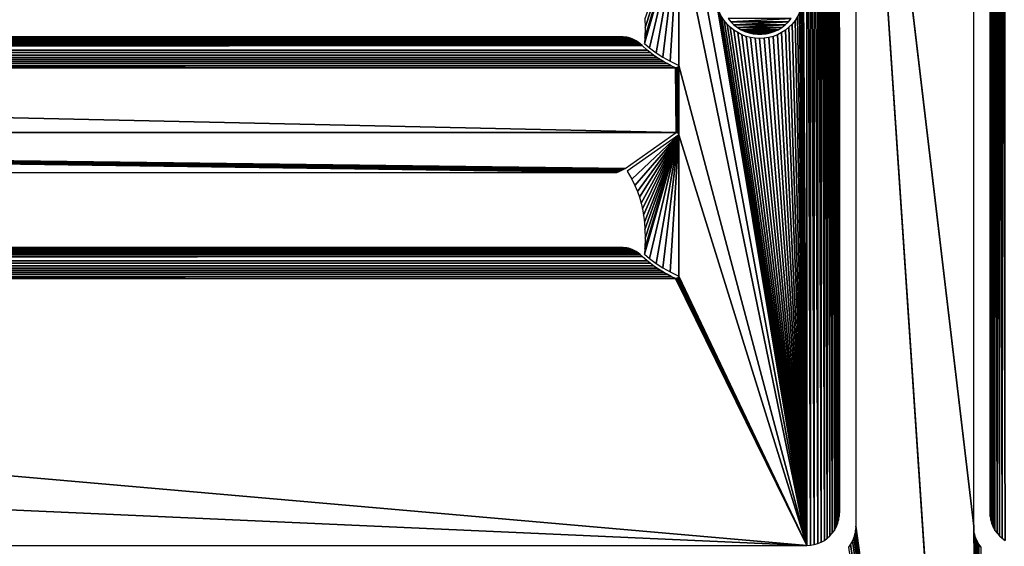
# Model space of a CAD drawing. Header units: millimetres. Extents: x -375 to 375, y -72 to 72.
# Tile 14 of 24: x -53 to 5, y 7 to 38. Entities that reach past the tile are written whole.
import ezdxf

# ---------------------------------------------------------------- set-up
doc = ezdxf.new("R2010")
doc.units = ezdxf.units.MM
doc.header["$LTSCALE"] = 26.699852
for name, color, linetype in [('1', 7, 'CONTINUOUS'), ('2', 7, 'CONTINUOUS'), ('34', 7, 'CONTINUOUS'), ('47', 7, 'CONTINUOUS'), ('49', 7, 'CONTINUOUS'), ('50', 7, 'CONTINUOUS'), ('51', 7, 'CONTINUOUS'), ('52', 7, 'CONTINUOUS'), ('54', 7, 'CONTINUOUS'), ('9', 7, 'CONTINUOUS')]:
    doc.layers.add(name, color=color, linetype=linetype)

msp = doc.modelspace()

# ---------------------------------------------------------------- linework, layer by layer
at = {"layer": '1', "color": 7, "linetype": 'Continuous'}
for points in [[(-374.7, -72.2), (-374.7, 72.2), (374.7, 72.2), (-374.7, -72.2)], [(374.7, -72.2), (-374.7, -72.2), (374.7, 72.2), (374.7, -72.2)]]:
    msp.add_3dface(points, dxfattribs=at)
at = {"layer": '2', "color": 7, "linetype": 'Continuous'}
for points in [[(3.5, 8, 8), (3.5, 67, 8), (-3.513, 67.224, 8), (3.5, 8, 8)], [(-3.5, 67, 8), (3.5, 8, 8), (-3.513, 67.224, 8), (-3.5, 67, 8)], [(3.5, 8, 8), (-3.5, 67, 8), (4.2, -47.5, 8), (3.5, 8, 8)], [(-3.5, 67, 8), (-3.5, 8, 8), (4.21, -47.663, 8), (-3.5, 67, 8)], [(4.2, -47.5, 8), (-3.5, 67, 8), (4.21, -47.663, 8), (4.2, -47.5, 8)], [(-3.513, 7.776, 8), (-3.55, 7.555, 8), (4.21, -47.663, 8), (-3.513, 7.776, 8)], [(-3.5, 8, 8), (-3.513, 7.776, 8), (4.21, -47.663, 8), (-3.5, 8, 8)], [(3.513, 7.776, 8), (3.5, 8, 8), (4.2, -47.5, 8), (3.513, 7.776, 8)], [(3.55, 7.555, 8), (3.513, 7.776, 8), (4.2, -47.5, 8), (3.55, 7.555, 8)], [(-3.698, 7.132, 8), (-3.807, 6.936, 8), (4.21, -47.663, 8), (-3.698, 7.132, 8)], [(-3.612, 7.339, 8), (-3.698, 7.132, 8), (4.21, -47.663, 8), (-3.612, 7.339, 8)], [(-3.55, 7.555, 8), (-3.612, 7.339, 8), (4.21, -47.663, 8), (-3.55, 7.555, 8)], [(3.612, 7.339, 8), (3.55, 7.555, 8), (4.2, -47.5, 8), (3.612, 7.339, 8)], [(3.698, 7.132, 8), (3.612, 7.339, 8), (4.2, -47.5, 8), (3.698, 7.132, 8)], [(3.807, 6.936, 8), (3.698, 7.132, 8), (4.2, -47.5, 8), (3.807, 6.936, 8)], [(-3.807, 6.936, 8), (-3.936, 6.753, 8), (4.21, -47.663, 8), (-3.807, 6.936, 8)], [(3.936, 6.753, 8), (3.807, 6.936, 8), (4.2, -47.5, 8), (3.936, 6.753, 8)]]:
    msp.add_3dface(points, dxfattribs=at)
at = {"layer": '34', "color": 250, "linetype": 'Continuous', "true_color": 0x1c1c1c}
for points in [[(5.185, 67.713, 7.75), (5.359, 7.163, 7.75), (5.359, 67.836, 7.75), (5.185, 67.713, 7.75)], [(4.66, 67.053, 7.75), (4.763, 7.758, 7.75), (4.763, 67.241, 7.75), (4.66, 67.053, 7.75)], [(4.763, 67.241, 7.75), (4.886, 7.584, 7.75), (4.886, 67.414, 7.75), (4.763, 67.241, 7.75)], [(4.763, 7.758, 7.75), (4.886, 7.584, 7.75), (4.763, 67.241, 7.75), (4.763, 7.758, 7.75)], [(4.886, 67.414, 7.75), (5.027, 7.426, 7.75), (5.027, 67.572, 7.75), (4.886, 67.414, 7.75)], [(4.886, 7.584, 7.75), (5.027, 7.426, 7.75), (4.886, 67.414, 7.75), (4.886, 7.584, 7.75)], [(5.027, 67.572, 7.75), (5.185, 7.285, 7.75), (5.185, 67.713, 7.75), (5.027, 67.572, 7.75)], [(5.027, 7.426, 7.75), (5.185, 7.285, 7.75), (5.027, 67.572, 7.75), (5.027, 7.426, 7.75)], [(5.185, 7.285, 7.75), (5.359, 7.163, 7.75), (5.185, 67.713, 7.75), (5.185, 7.285, 7.75)], [(4.481, 66.424, 7.75), (4.518, 8.356, 7.75), (4.518, 66.643, 7.75), (4.481, 66.424, 7.75)], [(4.518, 66.643, 7.75), (4.578, 8.145, 7.75), (4.578, 66.853, 7.75), (4.518, 66.643, 7.75)], [(4.518, 8.356, 7.75), (4.578, 8.145, 7.75), (4.518, 66.643, 7.75), (4.518, 8.356, 7.75)], [(4.578, 66.853, 7.75), (4.66, 7.945, 7.75), (4.66, 67.053, 7.75), (4.578, 66.853, 7.75)], [(4.578, 8.145, 7.75), (4.66, 7.945, 7.75), (4.578, 66.853, 7.75), (4.578, 8.145, 7.75)], [(4.66, 7.945, 7.75), (4.763, 7.758, 7.75), (4.66, 67.053, 7.75), (4.66, 7.945, 7.75)], [(4.469, 66.198, 7.75), (4.481, 8.575, 7.75), (4.481, 66.424, 7.75), (4.469, 66.198, 7.75)], [(4.469, 8.8, 7.75), (4.481, 8.575, 7.75), (4.469, 66.198, 7.75), (4.469, 8.8, 7.75)], [(4.481, 8.575, 7.75), (4.518, 8.356, 7.75), (4.481, 66.424, 7.75), (4.481, 8.575, 7.75)]]:
    msp.add_3dface(points, dxfattribs=at)
at = {"layer": '47', "color": 250, "linetype": 'Continuous', "true_color": 0x1c1c1c}
for points in [[(-6.401, 68.13, 7.75), (-6.6, 39.54, 7.75), (-6.401, 6.868, 7.75), (-6.401, 68.13, 7.75)], [(-6.175, 68.118, 7.75), (-6.401, 68.13, 7.75), (-6.175, 6.881, 7.75), (-6.175, 68.118, 7.75)], [(-6.175, 6.881, 7.75), (-6.401, 68.13, 7.75), (-6.401, 6.868, 7.75), (-6.175, 6.881, 7.75)], [(-5.956, 68.081, 7.75), (-6.175, 68.118, 7.75), (-5.956, 6.917, 7.75), (-5.956, 68.081, 7.75)], [(-5.956, 6.917, 7.75), (-6.175, 68.118, 7.75), (-6.175, 6.881, 7.75), (-5.956, 6.917, 7.75)], [(-5.746, 68.021, 7.75), (-5.956, 68.081, 7.75), (-5.746, 6.977, 7.75), (-5.746, 68.021, 7.75)], [(-5.746, 6.977, 7.75), (-5.956, 68.081, 7.75), (-5.956, 6.917, 7.75), (-5.746, 6.977, 7.75)], [(-5.546, 67.939, 7.75), (-5.746, 68.021, 7.75), (-5.546, 7.06, 7.75), (-5.546, 67.939, 7.75)], [(-5.546, 7.06, 7.75), (-5.746, 68.021, 7.75), (-5.746, 6.977, 7.75), (-5.546, 7.06, 7.75)], [(-5.359, 67.836, 7.75), (-5.546, 67.939, 7.75), (-5.359, 7.163, 7.75), (-5.359, 67.836, 7.75)], [(-5.359, 7.163, 7.75), (-5.546, 67.939, 7.75), (-5.546, 7.06, 7.75), (-5.359, 7.163, 7.75)], [(-5.185, 67.713, 7.75), (-5.359, 67.836, 7.75), (-5.185, 7.285, 7.75), (-5.185, 67.713, 7.75)], [(-5.185, 7.285, 7.75), (-5.359, 67.836, 7.75), (-5.359, 7.163, 7.75), (-5.185, 7.285, 7.75)], [(-5.027, 67.572, 7.75), (-5.185, 67.713, 7.75), (-5.027, 7.426, 7.75), (-5.027, 67.572, 7.75)], [(-5.027, 7.426, 7.75), (-5.185, 67.713, 7.75), (-5.185, 7.285, 7.75), (-5.027, 7.426, 7.75)], [(-4.886, 67.414, 7.75), (-5.027, 67.572, 7.75), (-4.886, 7.584, 7.75), (-4.886, 67.414, 7.75)], [(-4.886, 7.584, 7.75), (-5.027, 67.572, 7.75), (-5.027, 7.426, 7.75), (-4.886, 7.584, 7.75)], [(-4.763, 67.241, 7.75), (-4.886, 67.414, 7.75), (-4.763, 7.758, 7.75), (-4.763, 67.241, 7.75)], [(-4.763, 7.758, 7.75), (-4.886, 67.414, 7.75), (-4.886, 7.584, 7.75), (-4.763, 7.758, 7.75)], [(-4.66, 67.053, 7.75), (-4.763, 67.241, 7.75), (-4.66, 7.945, 7.75), (-4.66, 67.053, 7.75)], [(-4.66, 7.945, 7.75), (-4.763, 67.241, 7.75), (-4.763, 7.758, 7.75), (-4.66, 7.945, 7.75)], [(-4.578, 66.853, 7.75), (-4.66, 67.053, 7.75), (-4.578, 8.145, 7.75), (-4.578, 66.853, 7.75)], [(-4.578, 8.145, 7.75), (-4.66, 67.053, 7.75), (-4.66, 7.945, 7.75), (-4.578, 8.145, 7.75)], [(-4.518, 66.643, 7.75), (-4.578, 66.853, 7.75), (-4.518, 8.356, 7.75), (-4.518, 66.643, 7.75)], [(-4.518, 8.356, 7.75), (-4.578, 66.853, 7.75), (-4.578, 8.145, 7.75), (-4.518, 8.356, 7.75)], [(-4.481, 66.424, 7.75), (-4.518, 66.643, 7.75), (-4.481, 8.575, 7.75), (-4.481, 66.424, 7.75)], [(-4.481, 8.575, 7.75), (-4.518, 66.643, 7.75), (-4.518, 8.356, 7.75), (-4.481, 8.575, 7.75)], [(-4.469, 66.198, 7.75), (-4.481, 66.424, 7.75), (-4.469, 8.8, 7.75), (-4.469, 66.198, 7.75)], [(-4.469, 8.8, 7.75), (-4.481, 66.424, 7.75), (-4.481, 8.575, 7.75), (-4.469, 8.8, 7.75)], [(-11.743, 38.999, 7.75), (-14, 47.847, 7.75), (-6.401, 6.868, 7.75), (-11.743, 38.999, 7.75)], [(-14, 47.847, 7.75), (-14, 43.733, 7.75), (-6.401, 6.868, 7.75), (-14, 47.847, 7.75)], [(-14, 43.733, 7.75), (-14, 35.347, 7.75), (-6.401, 6.868, 7.75), (-14, 43.733, 7.75)], [(-6.614, 39.268, 7.75), (-6.657, 39, 7.75), (-6.401, 6.868, 7.75), (-6.614, 39.268, 7.75)], [(-6.6, 39.54, 7.75), (-6.614, 39.268, 7.75), (-6.401, 6.868, 7.75), (-6.6, 39.54, 7.75)], [(-11.673, 38.737, 7.75), (-11.743, 38.999, 7.75), (-6.401, 6.868, 7.75), (-11.673, 38.737, 7.75)], [(-11.575, 38.483, 7.75), (-11.673, 38.737, 7.75), (-6.401, 6.868, 7.75), (-11.575, 38.483, 7.75)], [(-6.727, 38.737, 7.75), (-6.825, 38.483, 7.75), (-6.401, 6.868, 7.75), (-6.727, 38.737, 7.75)], [(-6.657, 39, 7.75), (-6.727, 38.737, 7.75), (-6.401, 6.868, 7.75), (-6.657, 39, 7.75)], [(-11.452, 38.24, 7.75), (-11.575, 38.483, 7.75), (-6.401, 6.868, 7.75), (-11.452, 38.24, 7.75)], [(-11.304, 38.012, 7.75), (-11.452, 38.24, 7.75), (-6.401, 6.868, 7.75), (-11.304, 38.012, 7.75)], [(-11.132, 37.8, 7.75), (-11.304, 38.012, 7.75), (-6.401, 6.868, 7.75), (-11.132, 37.8, 7.75)], [(-7.096, 38.012, 7.75), (-7.268, 37.8, 7.75), (-6.401, 6.868, 7.75), (-7.096, 38.012, 7.75)], [(-6.948, 38.24, 7.75), (-7.096, 38.012, 7.75), (-6.401, 6.868, 7.75), (-6.948, 38.24, 7.75)], [(-6.825, 38.483, 7.75), (-6.948, 38.24, 7.75), (-6.401, 6.868, 7.75), (-6.825, 38.483, 7.75)], [(-10.94, 37.608, 7.75), (-11.132, 37.8, 7.75), (-6.401, 6.868, 7.75), (-10.94, 37.608, 7.75)], [(-10.728, 37.437, 7.75), (-10.94, 37.608, 7.75), (-6.401, 6.868, 7.75), (-10.728, 37.437, 7.75)], [(-10.5, 37.288, 7.75), (-10.728, 37.437, 7.75), (-6.401, 6.868, 7.75), (-10.5, 37.288, 7.75)], [(-7.672, 37.437, 7.75), (-7.9, 37.288, 7.75), (-6.401, 6.868, 7.75), (-7.672, 37.437, 7.75)], [(-7.46, 37.608, 7.75), (-7.672, 37.437, 7.75), (-6.401, 6.868, 7.75), (-7.46, 37.608, 7.75)], [(-7.268, 37.8, 7.75), (-7.46, 37.608, 7.75), (-6.401, 6.868, 7.75), (-7.268, 37.8, 7.75)], [(-10.258, 37.165, 7.75), (-10.5, 37.288, 7.75), (-6.401, 6.868, 7.75), (-10.258, 37.165, 7.75)], [(-10.004, 37.067, 7.75), (-10.258, 37.165, 7.75), (-6.401, 6.868, 7.75), (-10.004, 37.067, 7.75)], [(-9.741, 36.997, 7.75), (-10.004, 37.067, 7.75), (-6.401, 6.868, 7.75), (-9.741, 36.997, 7.75)], [(-9.472, 36.954, 7.75), (-9.741, 36.997, 7.75), (-6.401, 6.868, 7.75), (-9.472, 36.954, 7.75)], [(-9.2, 36.94, 7.75), (-9.472, 36.954, 7.75), (-6.401, 6.868, 7.75), (-9.2, 36.94, 7.75)], [(-8.928, 36.954, 7.75), (-9.2, 36.94, 7.75), (-6.401, 6.868, 7.75), (-8.928, 36.954, 7.75)], [(-8.659, 36.997, 7.75), (-8.928, 36.954, 7.75), (-6.401, 6.868, 7.75), (-8.659, 36.997, 7.75)], [(-8.396, 37.067, 7.75), (-8.659, 36.997, 7.75), (-6.401, 6.868, 7.75), (-8.396, 37.067, 7.75)], [(-8.142, 37.165, 7.75), (-8.396, 37.067, 7.75), (-6.401, 6.868, 7.75), (-8.142, 37.165, 7.75)], [(-7.9, 37.288, 7.75), (-8.142, 37.165, 7.75), (-6.401, 6.868, 7.75), (-7.9, 37.288, 7.75)], [(-187.5, 31.365, 7.75), (-14.158, 31.365, 7.75), (-187.5, 35.204, 7.75), (-187.5, 31.365, 7.75)], [(-187.5, 35.204, 7.75), (-14.158, 31.365, 7.75), (-14.196, 35.204, 7.75), (-187.5, 35.204, 7.75)], [(-14.196, 35.204, 7.75), (-14.158, 31.365, 7.75), (-14.153, 35.206, 7.75), (-14.196, 35.204, 7.75)], [(-14.158, 31.365, 7.75), (-14.12, 31.362, 7.75), (-14.153, 35.206, 7.75), (-14.158, 31.365, 7.75)], [(-14.153, 35.206, 7.75), (-14.12, 31.362, 7.75), (-14.116, 35.214, 7.75), (-14.153, 35.206, 7.75)], [(-14.12, 31.362, 7.75), (-14.09, 31.355, 7.75), (-14.116, 35.214, 7.75), (-14.12, 31.362, 7.75)], [(-14.116, 35.214, 7.75), (-14.09, 31.355, 7.75), (-14.086, 35.224, 7.75), (-14.116, 35.214, 7.75)], [(-14.09, 31.355, 7.75), (-14.066, 31.345, 7.75), (-14.086, 35.224, 7.75), (-14.09, 31.355, 7.75)], [(-14.086, 35.224, 7.75), (-14.066, 31.345, 7.75), (-14.062, 35.237, 7.75), (-14.086, 35.224, 7.75)], [(-14.066, 31.345, 7.75), (-14.046, 31.332, 7.75), (-14.062, 35.237, 7.75), (-14.066, 31.345, 7.75)], [(-14.062, 35.237, 7.75), (-14.046, 31.332, 7.75), (-14.042, 35.252, 7.75), (-14.062, 35.237, 7.75)], [(-14.046, 31.332, 7.75), (-14.03, 31.317, 7.75), (-14.042, 35.252, 7.75), (-14.046, 31.332, 7.75)], [(-14.042, 35.252, 7.75), (-14.03, 31.317, 7.75), (-14.027, 35.268, 7.75), (-14.042, 35.252, 7.75)], [(-14.03, 31.317, 7.75), (-14.017, 31.3, 7.75), (-14.027, 35.268, 7.75), (-14.03, 31.317, 7.75)], [(-14.027, 35.268, 7.75), (-14.017, 31.3, 7.75), (-14.015, 35.286, 7.75), (-14.027, 35.268, 7.75)], [(-14.017, 31.3, 7.75), (-14.008, 31.281, 7.75), (-14.015, 35.286, 7.75), (-14.017, 31.3, 7.75)], [(-14.015, 35.286, 7.75), (-14.008, 31.281, 7.75), (-14.007, 35.304, 7.75), (-14.015, 35.286, 7.75)], [(-14.008, 31.281, 7.75), (-14.002, 31.258, 7.75), (-14.007, 35.304, 7.75), (-14.008, 31.281, 7.75)], [(-14.007, 35.304, 7.75), (-14.002, 31.258, 7.75), (-14.002, 35.325, 7.75), (-14.007, 35.304, 7.75)], [(-14.002, 35.325, 7.75), (-14, 31.233, 7.75), (-14, 35.347, 7.75), (-14.002, 35.325, 7.75)], [(-14.002, 31.258, 7.75), (-14, 31.233, 7.75), (-14.002, 35.325, 7.75), (-14.002, 31.258, 7.75)], [(-14, 35.347, 7.75), (-14, 31.233, 7.75), (-6.401, 6.868, 7.75), (-14, 35.347, 7.75)], [(-14, 31.233, 7.75), (-14, 22.847, 7.75), (-6.401, 6.868, 7.75), (-14, 31.233, 7.75)], [(-14.015, 22.786, 7.75), (-14.027, 22.768, 7.75), (-6.401, 6.868, 7.75), (-14.015, 22.786, 7.75)], [(-14.007, 22.804, 7.75), (-14.015, 22.786, 7.75), (-6.401, 6.868, 7.75), (-14.007, 22.804, 7.75)], [(-14.002, 22.825, 7.75), (-14.007, 22.804, 7.75), (-6.401, 6.868, 7.75), (-14.002, 22.825, 7.75)], [(-14, 22.847, 7.75), (-14.002, 22.825, 7.75), (-6.401, 6.868, 7.75), (-14, 22.847, 7.75)], [(-6.401, 6.868, 7.75), (-360.804, 22.704, 7.75), (-368.599, 6.868, 7.75), (-6.401, 6.868, 7.75)], [(-187.5, 22.704, 7.75), (-360.804, 22.704, 7.75), (-6.401, 6.868, 7.75), (-187.5, 22.704, 7.75)], [(-14.196, 22.704, 7.75), (-187.5, 22.704, 7.75), (-6.401, 6.868, 7.75), (-14.196, 22.704, 7.75)], [(-14.153, 22.706, 7.75), (-14.196, 22.704, 7.75), (-6.401, 6.868, 7.75), (-14.153, 22.706, 7.75)], [(-14.116, 22.714, 7.75), (-14.153, 22.706, 7.75), (-6.401, 6.868, 7.75), (-14.116, 22.714, 7.75)], [(-14.086, 22.724, 7.75), (-14.116, 22.714, 7.75), (-6.401, 6.868, 7.75), (-14.086, 22.724, 7.75)], [(-14.062, 22.737, 7.75), (-14.086, 22.724, 7.75), (-6.401, 6.868, 7.75), (-14.062, 22.737, 7.75)], [(-14.042, 22.752, 7.75), (-14.062, 22.737, 7.75), (-6.401, 6.868, 7.75), (-14.042, 22.752, 7.75)], [(-14.027, 22.768, 7.75), (-14.042, 22.752, 7.75), (-6.401, 6.868, 7.75), (-14.027, 22.768, 7.75)]]:
    msp.add_3dface(points, dxfattribs=at)
at = {"layer": '49', "color": 250, "linetype": 'Continuous', "true_color": 0x1c1c1c}
for points in [[(-358.568, 36.736, 5.857), (-16.528, 36.798, 5.807), (-358.437, 36.819, 5.79), (-358.568, 36.736, 5.857)], [(-358.437, 36.819, 5.79), (-16.648, 36.865, 5.754), (-358.308, 36.887, 5.737), (-358.437, 36.819, 5.79)], [(-16.528, 36.798, 5.807), (-16.648, 36.865, 5.754), (-358.437, 36.819, 5.79), (-16.528, 36.798, 5.807)], [(-358.308, 36.887, 5.737), (-16.757, 36.917, 5.715), (-358.184, 36.94, 5.697), (-358.308, 36.887, 5.737)], [(-16.648, 36.865, 5.754), (-16.757, 36.917, 5.715), (-358.308, 36.887, 5.737), (-16.648, 36.865, 5.754)], [(-358.184, 36.94, 5.697), (-16.757, 36.917, 5.715), (-187.5, 37.032, 5.631), (-358.184, 36.94, 5.697)], [(-17.298, 37.032, 5.631), (-187.5, 37.032, 5.631), (-17.189, 37.027, 5.635), (-17.298, 37.032, 5.631)], [(-17.189, 37.027, 5.635), (-187.5, 37.032, 5.631), (-17.082, 37.014, 5.644), (-17.189, 37.027, 5.635)], [(-17.082, 37.014, 5.644), (-187.5, 37.032, 5.631), (-16.975, 36.991, 5.66), (-17.082, 37.014, 5.644)], [(-16.975, 36.991, 5.66), (-187.5, 37.032, 5.631), (-16.87, 36.96, 5.683), (-16.975, 36.991, 5.66)], [(-16.87, 36.96, 5.683), (-187.5, 37.032, 5.631), (-16.757, 36.917, 5.715), (-16.87, 36.96, 5.683)], [(-15.691, 36.109, 6.459), (-15.869, 36.253, 6.304), (-359.309, 36.109, 6.459), (-15.691, 36.109, 6.459)], [(-359.309, 36.109, 6.459), (-15.869, 36.253, 6.304), (-359.131, 36.253, 6.304), (-359.309, 36.109, 6.459)], [(-15.869, 36.253, 6.304), (-16.163, 36.516, 6.048), (-359.131, 36.253, 6.304), (-15.869, 36.253, 6.304)], [(-359.131, 36.253, 6.304), (-16.163, 36.516, 6.048), (-358.837, 36.516, 6.048), (-359.131, 36.253, 6.304)], [(-358.837, 36.516, 6.048), (-16.287, 36.625, 5.95), (-358.701, 36.635, 5.942), (-358.837, 36.516, 6.048)], [(-16.163, 36.516, 6.048), (-16.287, 36.625, 5.95), (-358.837, 36.516, 6.048), (-16.163, 36.516, 6.048)], [(-358.701, 36.635, 5.942), (-16.409, 36.719, 5.871), (-358.568, 36.736, 5.857), (-358.701, 36.635, 5.942)], [(-16.287, 36.625, 5.95), (-16.409, 36.719, 5.871), (-358.701, 36.635, 5.942), (-16.287, 36.625, 5.95)], [(-16.409, 36.719, 5.871), (-16.528, 36.798, 5.807), (-358.568, 36.736, 5.857), (-16.409, 36.719, 5.871)], [(-14.908, 35.578, 7.137), (-15.107, 35.7, 6.965), (-360.092, 35.578, 7.137), (-14.908, 35.578, 7.137)], [(-360.092, 35.578, 7.137), (-15.107, 35.7, 6.965), (-359.893, 35.7, 6.964), (-360.092, 35.578, 7.137)], [(-15.107, 35.7, 6.965), (-15.292, 35.82, 6.805), (-359.893, 35.7, 6.964), (-15.107, 35.7, 6.965)], [(-359.893, 35.7, 6.964), (-15.292, 35.82, 6.805), (-359.709, 35.82, 6.805), (-359.893, 35.7, 6.964)], [(-15.292, 35.82, 6.805), (-15.495, 35.962, 6.629), (-359.709, 35.82, 6.805), (-15.292, 35.82, 6.805)], [(-359.709, 35.82, 6.805), (-15.495, 35.962, 6.629), (-359.506, 35.962, 6.629), (-359.709, 35.82, 6.805)], [(-15.495, 35.962, 6.629), (-15.691, 36.109, 6.459), (-359.506, 35.962, 6.629), (-15.495, 35.962, 6.629)], [(-359.506, 35.962, 6.629), (-15.691, 36.109, 6.459), (-359.309, 36.109, 6.459), (-359.506, 35.962, 6.629)], [(-360.804, 35.204, 7.75), (-187.5, 35.204, 7.75), (-14.453, 35.329, 7.53), (-360.804, 35.204, 7.75)], [(-360.804, 35.204, 7.75), (-14.453, 35.329, 7.53), (-360.548, 35.329, 7.53), (-360.804, 35.204, 7.75)], [(-14.453, 35.329, 7.53), (-14.689, 35.454, 7.325), (-360.548, 35.329, 7.53), (-14.453, 35.329, 7.53)], [(-360.548, 35.329, 7.53), (-14.689, 35.454, 7.325), (-360.311, 35.454, 7.325), (-360.548, 35.329, 7.53)], [(-14.689, 35.454, 7.325), (-14.908, 35.578, 7.137), (-360.311, 35.454, 7.325), (-14.689, 35.454, 7.325)], [(-360.311, 35.454, 7.325), (-14.908, 35.578, 7.137), (-360.092, 35.578, 7.137), (-360.311, 35.454, 7.325)], [(-187.5, 35.204, 7.75), (-14.196, 35.204, 7.75), (-14.453, 35.329, 7.53), (-187.5, 35.204, 7.75)]]:
    msp.add_3dface(points, dxfattribs=at)
at = {"layer": '50', "color": 250, "linetype": 'Continuous', "true_color": 0x1c1c1c}
for points in [[(-15.729, 36.388, 6.299), (-14, 43.733, 7.75), (-16.035, 36.651, 6.043), (-15.729, 36.388, 6.299)], [(-16.035, 36.651, 6.043), (-14, 43.733, 7.75), (-16.018, 36.979, 6.057), (-16.035, 36.651, 6.043)], [(-16.018, 36.979, 6.057), (-14, 43.733, 7.75), (-15.998, 37.592, 6.073), (-16.018, 36.979, 6.057)], [(-15.998, 37.592, 6.073), (-14, 43.733, 7.75), (-16.006, 38.102, 6.067), (-15.998, 37.592, 6.073)], [(-15.34, 36.097, 6.626), (-14, 43.733, 7.75), (-15.729, 36.388, 6.299), (-15.34, 36.097, 6.626)], [(-14.939, 35.837, 6.962), (-14, 43.733, 7.75), (-15.34, 36.097, 6.626), (-14.939, 35.837, 6.962)], [(-14.508, 35.595, 7.324), (-14, 43.733, 7.75), (-14.939, 35.837, 6.962), (-14.508, 35.595, 7.324)], [(-14, 35.347, 7.75), (-14, 43.733, 7.75), (-14.508, 35.595, 7.324), (-14, 35.347, 7.75)]]:
    msp.add_3dface(points, dxfattribs=at)
at = {"layer": '51', "color": 250, "linetype": 'Continuous', "true_color": 0x1c1c1c}
for points in [[(-14, 31.233, 7.75), (-17.058, 29.079, 5.184), (-16.782, 28.589, 5.415), (-14, 31.233, 7.75)], [(-16.597, 28.212, 5.571), (-14, 31.233, 7.75), (-16.782, 28.589, 5.415), (-16.597, 28.212, 5.571)], [(-16.45, 27.864, 5.694), (-14, 31.233, 7.75), (-16.597, 28.212, 5.571), (-16.45, 27.864, 5.694)], [(-16.328, 27.52, 5.796), (-14, 31.233, 7.75), (-16.45, 27.864, 5.694), (-16.328, 27.52, 5.796)], [(-16.228, 27.176, 5.88), (-14, 31.233, 7.75), (-16.328, 27.52, 5.796), (-16.228, 27.176, 5.88)], [(-16.148, 26.826, 5.948), (-14, 31.233, 7.75), (-16.228, 27.176, 5.88), (-16.148, 26.826, 5.948)], [(-16.083, 26.452, 6.002), (-14, 31.233, 7.75), (-16.148, 26.826, 5.948), (-16.083, 26.452, 6.002)], [(-16.036, 26.049, 6.042), (-14, 31.233, 7.75), (-16.083, 26.452, 6.002), (-16.036, 26.049, 6.042)], [(-16.006, 25.602, 6.067), (-14, 31.233, 7.75), (-16.036, 26.049, 6.042), (-16.006, 25.602, 6.067)], [(-15.729, 23.888, 6.299), (-14, 31.233, 7.75), (-16.035, 24.151, 6.043), (-15.729, 23.888, 6.299)], [(-16.035, 24.151, 6.043), (-14, 31.233, 7.75), (-16.018, 24.479, 6.057), (-16.035, 24.151, 6.043)], [(-16.018, 24.479, 6.057), (-14, 31.233, 7.75), (-15.998, 25.092, 6.073), (-16.018, 24.479, 6.057)], [(-15.998, 25.092, 6.073), (-14, 31.233, 7.75), (-16.006, 25.602, 6.067), (-15.998, 25.092, 6.073)], [(-15.34, 23.597, 6.626), (-14, 31.233, 7.75), (-15.729, 23.888, 6.299), (-15.34, 23.597, 6.626)], [(-14.939, 23.337, 6.962), (-14, 31.233, 7.75), (-15.34, 23.597, 6.626), (-14.939, 23.337, 6.962)], [(-14.508, 23.095, 7.324), (-14, 31.233, 7.75), (-14.939, 23.337, 6.962), (-14.508, 23.095, 7.324)], [(-14, 22.847, 7.75), (-14, 31.233, 7.75), (-14.508, 23.095, 7.324), (-14, 22.847, 7.75)]]:
    msp.add_3dface(points, dxfattribs=at)
at = {"layer": '52', "color": 250, "linetype": 'Continuous', "true_color": 0x1c1c1c}
for points in [[(-15.869, 23.753, 6.304), (-16.163, 24.016, 6.048), (-359.131, 23.753, 6.304), (-15.869, 23.753, 6.304)], [(-359.131, 23.753, 6.304), (-16.163, 24.016, 6.048), (-358.837, 24.016, 6.048), (-359.131, 23.753, 6.304)], [(-358.701, 24.135, 5.942), (-358.837, 24.016, 6.048), (-16.287, 24.125, 5.95), (-358.701, 24.135, 5.942)], [(-358.837, 24.016, 6.048), (-16.163, 24.016, 6.048), (-16.287, 24.125, 5.95), (-358.837, 24.016, 6.048)], [(-358.568, 24.236, 5.857), (-358.701, 24.135, 5.942), (-16.409, 24.219, 5.871), (-358.568, 24.236, 5.857)], [(-16.409, 24.219, 5.871), (-358.701, 24.135, 5.942), (-16.287, 24.125, 5.95), (-16.409, 24.219, 5.871)], [(-358.437, 24.319, 5.79), (-358.568, 24.236, 5.857), (-16.528, 24.298, 5.807), (-358.437, 24.319, 5.79)], [(-16.528, 24.298, 5.807), (-358.568, 24.236, 5.857), (-16.409, 24.219, 5.871), (-16.528, 24.298, 5.807)], [(-358.308, 24.387, 5.737), (-358.437, 24.319, 5.79), (-16.648, 24.365, 5.754), (-358.308, 24.387, 5.737)], [(-16.648, 24.365, 5.754), (-358.437, 24.319, 5.79), (-16.528, 24.298, 5.807), (-16.648, 24.365, 5.754)], [(-358.184, 24.44, 5.697), (-358.308, 24.387, 5.737), (-16.757, 24.417, 5.715), (-358.184, 24.44, 5.697)], [(-16.757, 24.417, 5.715), (-358.308, 24.387, 5.737), (-16.648, 24.365, 5.754), (-16.757, 24.417, 5.715)], [(-358.184, 24.44, 5.697), (-16.757, 24.417, 5.715), (-187.5, 24.532, 5.631), (-358.184, 24.44, 5.697)], [(-16.87, 24.46, 5.683), (-187.5, 24.532, 5.631), (-16.757, 24.417, 5.715), (-16.87, 24.46, 5.683)], [(-16.975, 24.491, 5.66), (-187.5, 24.532, 5.631), (-16.87, 24.46, 5.683), (-16.975, 24.491, 5.66)], [(-17.082, 24.514, 5.644), (-187.5, 24.532, 5.631), (-16.975, 24.491, 5.66), (-17.082, 24.514, 5.644)], [(-17.298, 24.532, 5.631), (-187.5, 24.532, 5.631), (-17.189, 24.527, 5.635), (-17.298, 24.532, 5.631)], [(-17.189, 24.527, 5.635), (-187.5, 24.532, 5.631), (-17.082, 24.514, 5.644), (-17.189, 24.527, 5.635)], [(-15.292, 23.32, 6.805), (-15.495, 23.462, 6.629), (-359.709, 23.32, 6.805), (-15.292, 23.32, 6.805)], [(-359.709, 23.32, 6.805), (-15.495, 23.462, 6.629), (-359.506, 23.462, 6.629), (-359.709, 23.32, 6.805)], [(-15.495, 23.462, 6.629), (-15.691, 23.609, 6.459), (-359.506, 23.462, 6.629), (-15.495, 23.462, 6.629)], [(-359.506, 23.462, 6.629), (-15.691, 23.609, 6.459), (-359.309, 23.609, 6.459), (-359.506, 23.462, 6.629)], [(-15.691, 23.609, 6.459), (-15.869, 23.753, 6.304), (-359.309, 23.609, 6.459), (-15.691, 23.609, 6.459)], [(-359.309, 23.609, 6.459), (-15.869, 23.753, 6.304), (-359.131, 23.753, 6.304), (-359.309, 23.609, 6.459)], [(-360.804, 22.704, 7.75), (-187.5, 22.704, 7.75), (-14.453, 22.829, 7.53), (-360.804, 22.704, 7.75)], [(-360.804, 22.704, 7.75), (-14.453, 22.829, 7.53), (-360.548, 22.829, 7.53), (-360.804, 22.704, 7.75)], [(-14.453, 22.829, 7.53), (-14.689, 22.954, 7.325), (-360.548, 22.829, 7.53), (-14.453, 22.829, 7.53)], [(-360.548, 22.829, 7.53), (-14.689, 22.954, 7.325), (-360.311, 22.954, 7.325), (-360.548, 22.829, 7.53)], [(-14.689, 22.954, 7.325), (-14.908, 23.078, 7.137), (-360.311, 22.954, 7.325), (-14.689, 22.954, 7.325)], [(-360.311, 22.954, 7.325), (-14.908, 23.078, 7.137), (-360.092, 23.078, 7.137), (-360.311, 22.954, 7.325)], [(-14.908, 23.078, 7.137), (-15.107, 23.2, 6.965), (-360.092, 23.078, 7.137), (-14.908, 23.078, 7.137)], [(-360.092, 23.078, 7.137), (-15.107, 23.2, 6.965), (-359.893, 23.2, 6.964), (-360.092, 23.078, 7.137)], [(-15.107, 23.2, 6.965), (-15.292, 23.32, 6.805), (-359.893, 23.2, 6.964), (-15.107, 23.2, 6.965)], [(-359.893, 23.2, 6.964), (-15.292, 23.32, 6.805), (-359.709, 23.32, 6.805), (-359.893, 23.2, 6.964)], [(-187.5, 22.704, 7.75), (-14.196, 22.704, 7.75), (-14.453, 22.829, 7.53), (-187.5, 22.704, 7.75)]]:
    msp.add_3dface(points, dxfattribs=at)
at = {"layer": '54', "color": 250, "linetype": 'Continuous', "true_color": 0x1c1c1c}
for points in [[(-14.158, 31.365, 7.75), (-187.5, 31.365, 7.75), (-17.187, 29.232, 5.208), (-14.158, 31.365, 7.75)], [(-17.187, 29.232, 5.208), (-187.5, 31.365, 7.75), (-17.291, 29.165, 5.128), (-17.187, 29.232, 5.208)], [(-17.291, 29.165, 5.128), (-187.5, 31.365, 7.75), (-17.409, 29.102, 5.053), (-17.291, 29.165, 5.128)], [(-17.409, 29.102, 5.053), (-187.5, 31.365, 7.75), (-17.533, 29.047, 4.988), (-17.409, 29.102, 5.053)], [(-17.533, 29.047, 4.988), (-187.5, 31.365, 7.75), (-17.67, 28.997, 4.928), (-17.533, 29.047, 4.988)], [(-17.67, 28.997, 4.928), (-187.5, 31.365, 7.75), (-187.5, 28.997, 4.928), (-17.67, 28.997, 4.928)]]:
    msp.add_3dface(points, dxfattribs=at)
at = {"layer": '9', "linetype": 'Continuous'}
for points in [[(-10.906, 37.924, 7.75), (-7.329, 38.118, 7.75), (-11.071, 38.118, 7.75), (-10.906, 37.924, 7.75)], [(-7.494, 37.924, 7.75), (-7.329, 38.118, 7.75), (-10.906, 37.924, 7.75), (-7.494, 37.924, 7.75)], [(-10.721, 37.749, 7.75), (-7.494, 37.924, 7.75), (-10.906, 37.924, 7.75), (-10.721, 37.749, 7.75)], [(-7.679, 37.749, 7.75), (-7.494, 37.924, 7.75), (-10.721, 37.749, 7.75), (-7.679, 37.749, 7.75)], [(-10.519, 37.595, 7.75), (-7.679, 37.749, 7.75), (-10.721, 37.749, 7.75), (-10.519, 37.595, 7.75)], [(-7.881, 37.595, 7.75), (-7.679, 37.749, 7.75), (-10.519, 37.595, 7.75), (-7.881, 37.595, 7.75)], [(-10.301, 37.464, 7.75), (-7.881, 37.595, 7.75), (-10.519, 37.595, 7.75), (-10.301, 37.464, 7.75)], [(-8.099, 37.464, 7.75), (-7.881, 37.595, 7.75), (-10.301, 37.464, 7.75), (-8.099, 37.464, 7.75)], [(-10.07, 37.357, 7.75), (-8.099, 37.464, 7.75), (-10.301, 37.464, 7.75), (-10.07, 37.357, 7.75)], [(-8.33, 37.357, 7.75), (-8.099, 37.464, 7.75), (-10.07, 37.357, 7.75), (-8.33, 37.357, 7.75)], [(-9.829, 37.276, 7.75), (-8.33, 37.357, 7.75), (-10.07, 37.357, 7.75), (-9.829, 37.276, 7.75)], [(-8.571, 37.276, 7.75), (-8.33, 37.357, 7.75), (-9.829, 37.276, 7.75), (-8.571, 37.276, 7.75)], [(-9.58, 37.221, 7.75), (-8.571, 37.276, 7.75), (-9.829, 37.276, 7.75), (-9.58, 37.221, 7.75)], [(-8.82, 37.221, 7.75), (-8.571, 37.276, 7.75), (-9.58, 37.221, 7.75), (-8.82, 37.221, 7.75)], [(-9.327, 37.193, 7.75), (-8.82, 37.221, 7.75), (-9.58, 37.221, 7.75), (-9.327, 37.193, 7.75)], [(-9.073, 37.193, 7.75), (-8.82, 37.221, 7.75), (-9.327, 37.193, 7.75), (-9.073, 37.193, 7.75)]]:
    msp.add_3dface(points, dxfattribs=at)

doc.saveas('drawing.dxf')
